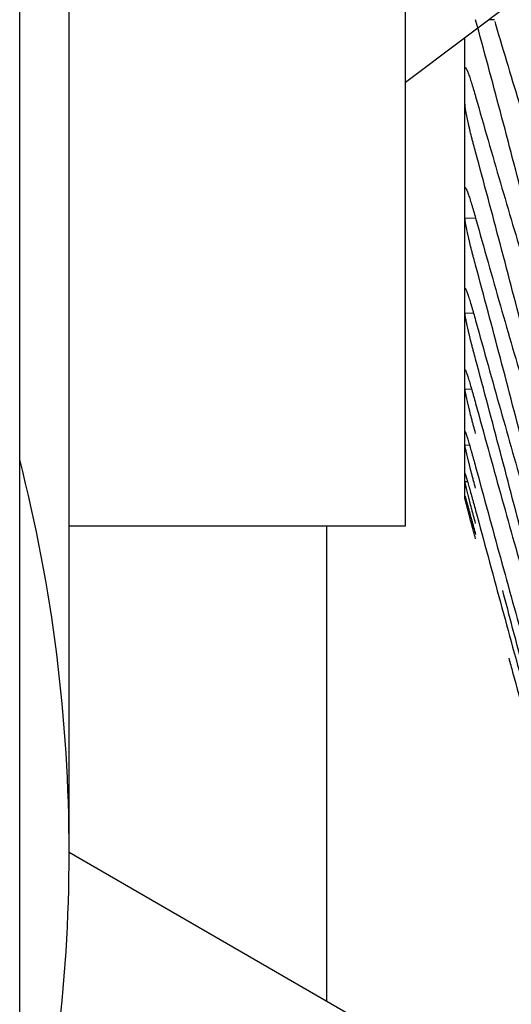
# Model space of a CAD drawing. Header units: inches. Extents: x 0 to 20790, y -12 to 14700.
# Tile 52 of 256: x 6240 to 6265, y 4599 to 4648. Entities that reach past the tile are written whole.
import ezdxf

# ---------------------------------------------------------------- set-up
doc = ezdxf.new("R2010")
doc.units = ezdxf.units.IN
doc.layers.add('1', color=7, linetype='Continuous', true_color=0xffffff)

msp = doc.modelspace()

# ---------------------------------------------------------------- linework, layer by layer
at = {"layer": '1', "color": 2, "linetype": 'Continuous', "lineweight": 25}
for p, q in [((6242.558, 4606.355), (6242.558, 4797.657)), ((6259.558, 4622.855), (6259.558, 4797.652)), ((6240.058, 4456.755), (6240.058, 4755.955)), ((6259.558, 4645.255), (6358.558, 4719.855)), ((6264.056, 4648.418), (6263.756, 4648.418)), ((6262.558, 4645.048), (6262.558, 4647.516)), ((6262.558, 4639.138), (6262.558, 4645.048)), ((6262.558, 4634.198), (6262.558, 4639.138)), ((6262.558, 4630.237), (6262.558, 4634.198)), ((6262.558, 4627.261), (6262.558, 4630.237)), ((6262.558, 4625.274), (6262.558, 4627.261)), ((6262.558, 4624.279), (6262.558, 4625.274)), ((6262.695, 4625.068), (6262.561, 4625.068)), ((6262.558, 4624.279), (6262.558, 4624.155)), ((6242.558, 4622.855), (6259.558, 4622.855)), ((6255.558, 4622.856), (6255.558, 4598.85)), ((6242.558, 4606.355), (6259.635, 4596.496))]:
    msp.add_line(p, q, dxfattribs=at)
at = {"layer": '1', "color": 110, "linetype": 'Continuous', "lineweight": 13}
for p, q in [((6262.601, 4639.888), (6262.561, 4639.888)), ((6263.094, 4638.388), (6262.561, 4638.388)), ((6262.585, 4634.814), (6262.561, 4634.814)), ((6262.995, 4633.583), (6262.561, 4633.583)), ((6262.893, 4629.757), (6262.561, 4629.757)), ((6262.793, 4626.917), (6262.561, 4626.917))]:
    msp.add_line(p, q, dxfattribs=at)
at = {"layer": '1', "color": 2, "linetype": 'Continuous', "lineweight": 25}
for start, end in [(0, 14.36625), (345.63375, 0)]:
    msp.add_arc((6162.558, 4606.355), 80, start, end, dxfattribs=at)
for points in [[(6265.585, 4639.041), (6265.381, 4639.833), (6264.971, 4641.41), (6264.352, 4643.762), (6263.727, 4646.098), (6263.307, 4647.646), (6263.096, 4648.418)], [(6262.558, 4645.048), (6262.558, 4645.343), (6262.559, 4645.637), (6262.561, 4645.932)], [(6262.561, 4644.164), (6262.559, 4644.459), (6262.558, 4644.753), (6262.558, 4645.048)], [(6263.096, 4644.531), (6263.307, 4643.788), (6263.727, 4642.32), (6264.352, 4640.168), (6264.971, 4638.066), (6265.381, 4636.699), (6265.585, 4636.024)], [(6265.585, 4632.322), (6265.381, 4633.113), (6264.971, 4634.692), (6264.352, 4637.05), (6263.727, 4639.398), (6263.307, 4640.956), (6263.096, 4641.734)], [(6262.558, 4639.138), (6262.558, 4639.388), (6262.559, 4639.638), (6262.561, 4639.888)], [(6262.561, 4638.388), (6262.559, 4638.638), (6262.558, 4638.888), (6262.558, 4639.138)], [(6263.096, 4638.39), (6263.307, 4637.637), (6263.727, 4636.148), (6264.352, 4633.959), (6264.971, 4631.816), (6265.381, 4630.419), (6265.585, 4629.728)], [(6265.585, 4626.585), (6265.381, 4627.374), (6264.971, 4628.952), (6264.352, 4631.312), (6263.727, 4633.667), (6263.307, 4635.234), (6263.096, 4636.016)], [(6262.558, 4634.198), (6262.558, 4634.404), (6262.559, 4634.609), (6262.561, 4634.814)], [(6262.561, 4633.583), (6262.559, 4633.788), (6262.558, 4633.993), (6262.558, 4634.198)], [(6263.096, 4633.222), (6263.307, 4632.46), (6263.727, 4630.951), (6264.352, 4628.728), (6264.971, 4626.548), (6265.381, 4625.122), (6265.585, 4624.416)], [(6265.585, 4621.838), (6265.381, 4622.625), (6264.971, 4624.198), (6264.352, 4626.557), (6263.727, 4628.916), (6263.307, 4630.488), (6263.096, 4631.274)], [(6262.558, 4630.237), (6262.558, 4630.397), (6262.559, 4630.557), (6262.561, 4630.717)], [(6262.561, 4629.757), (6262.559, 4629.917), (6262.558, 4630.077), (6262.558, 4630.237)], [(6263.096, 4629.033), (6263.307, 4628.264), (6263.727, 4626.737), (6264.352, 4624.485), (6264.971, 4622.27), (6265.381, 4620.819), (6265.585, 4620.099)], [(6262.558, 4627.261), (6262.558, 4627.375), (6262.559, 4627.49), (6262.561, 4627.604)], [(6262.561, 4626.917), (6262.559, 4627.032), (6262.558, 4627.146), (6262.558, 4627.261)], [(6263.096, 4625.831), (6263.307, 4625.055), (6263.727, 4623.515), (6264.352, 4621.236), (6264.971, 4618.99), (6265.381, 4617.515), (6265.585, 4616.783)], [(6262.558, 4625.274), (6262.558, 4625.342), (6262.559, 4625.411), (6262.561, 4625.48)], [(6262.561, 4625.068), (6262.559, 4625.136), (6262.558, 4625.205), (6262.558, 4625.274)], [(6262.558, 4624.279), (6262.558, 4624.302), (6262.559, 4624.325), (6262.561, 4624.348)], [(6262.561, 4624.211), (6262.559, 4624.234), (6262.558, 4624.257), (6262.558, 4624.279)], [(6263.096, 4623.621), (6263.307, 4622.84), (6263.727, 4621.287), (6264.352, 4618.986), (6264.971, 4616.713), (6265.381, 4615.216), (6265.585, 4614.473)]]:
    msp.add_open_spline(points, degree=3, dxfattribs=at)
for points, knots in [([(6264.064, 4648.318), (6264.16, 4647.995), (6264.463, 4646.975), (6264.971, 4645.289), (6265.381, 4643.955), (6265.585, 4643.297)], [0, 0, 0, 0, 0.186785, 0.593393, 1, 1, 1, 1]), ([(6262.561, 4645.932), (6262.561, 4645.949), (6262.563, 4645.977), (6262.571, 4645.999), (6262.58, 4646), (6262.588, 4645.997), (6262.591, 4645.995), (6262.597, 4645.989), (6262.6, 4645.985), (6262.618, 4645.963), (6262.634, 4645.932), (6262.659, 4645.879), (6262.664, 4645.867), (6262.672, 4645.849), (6262.675, 4645.842), (6262.681, 4645.829), (6262.695, 4645.796), (6262.721, 4645.728), (6262.747, 4645.658), (6262.774, 4645.582), (6262.788, 4645.541), (6262.832, 4645.412), (6262.863, 4645.318), (6262.91, 4645.166), (6262.927, 4645.113), (6262.951, 4645.031), (6262.96, 4645.003), (6262.976, 4644.947), (6262.985, 4644.918), (6263.027, 4644.775), (6263.061, 4644.655), (6263.096, 4644.531)], [0, 0, 0, 0, 0.0625, 0.125, 0.1875, 0.1875, 0.21875, 0.21875, 0.25, 0.25, 0.375, 0.375, 0.40625, 0.40625, 0.421875, 0.421875, 0.4375, 0.5, 0.5625, 0.5625, 0.625, 0.625, 0.75, 0.75, 0.8125, 0.8125, 0.84375, 0.84375, 0.875, 0.875, 1, 1, 1, 1]), ([(6263.096, 4641.734), (6263.061, 4641.859), (6263.027, 4641.985), (6262.977, 4642.176), (6262.96, 4642.24), (6262.936, 4642.336), (6262.927, 4642.368), (6262.911, 4642.433), (6262.903, 4642.465), (6262.863, 4642.625), (6262.832, 4642.749), (6262.789, 4642.932), (6262.775, 4642.993), (6262.755, 4643.082), (6262.748, 4643.111), (6262.735, 4643.169), (6262.728, 4643.198), (6262.697, 4643.339), (6262.675, 4643.445), (6262.65, 4643.568), (6262.645, 4643.592), (6262.636, 4643.64), (6262.631, 4643.663), (6262.619, 4643.731), (6262.611, 4643.774), (6262.59, 4643.894), (6262.579, 4643.964), (6262.57, 4644.038), (6262.569, 4644.052), (6262.566, 4644.079), (6262.565, 4644.091), (6262.562, 4644.126), (6262.561, 4644.147), (6262.561, 4644.164)], [0, 0, 0, 0, 0.125, 0.125, 0.1875, 0.1875, 0.21875, 0.21875, 0.25, 0.25, 0.375, 0.375, 0.4375, 0.4375, 0.46875, 0.46875, 0.5, 0.5, 0.625, 0.625, 0.65625, 0.65625, 0.6875, 0.6875, 0.75, 0.75, 0.875, 0.875, 0.90625, 0.90625, 0.9375, 0.9375, 1, 1, 1, 1]), ([(6262.561, 4639.888), (6262.561, 4639.903), (6262.563, 4639.925), (6262.571, 4639.939), (6262.58, 4639.936), (6262.588, 4639.928), (6262.591, 4639.925), (6262.597, 4639.916), (6262.6, 4639.911), (6262.618, 4639.882), (6262.634, 4639.847), (6262.659, 4639.787), (6262.664, 4639.774), (6262.672, 4639.754), (6262.675, 4639.747), (6262.681, 4639.733), (6262.695, 4639.697), (6262.721, 4639.624), (6262.747, 4639.549), (6262.774, 4639.469), (6262.788, 4639.426), (6262.832, 4639.291), (6262.863, 4639.194), (6262.91, 4639.037), (6262.927, 4638.983), (6262.951, 4638.899), (6262.96, 4638.871), (6262.976, 4638.813), (6262.985, 4638.784), (6263.027, 4638.637), (6263.061, 4638.516), (6263.096, 4638.39)], [0, 0, 0, 0, 0.0625, 0.125, 0.1875, 0.1875, 0.21875, 0.21875, 0.25, 0.25, 0.375, 0.375, 0.40625, 0.40625, 0.421875, 0.421875, 0.4375, 0.5, 0.5625, 0.5625, 0.625, 0.625, 0.75, 0.75, 0.8125, 0.8125, 0.84375, 0.84375, 0.875, 0.875, 1, 1, 1, 1]), ([(6263.096, 4636.016), (6263.061, 4636.142), (6263.027, 4636.269), (6262.977, 4636.46), (6262.96, 4636.524), (6262.936, 4636.62), (6262.927, 4636.652), (6262.911, 4636.716), (6262.903, 4636.749), (6262.863, 4636.907), (6262.832, 4637.031), (6262.789, 4637.211), (6262.775, 4637.27), (6262.755, 4637.358), (6262.748, 4637.387), (6262.735, 4637.444), (6262.728, 4637.472), (6262.697, 4637.609), (6262.675, 4637.712), (6262.65, 4637.831), (6262.645, 4637.854), (6262.636, 4637.9), (6262.631, 4637.923), (6262.619, 4637.988), (6262.611, 4638.028), (6262.59, 4638.142), (6262.579, 4638.208), (6262.57, 4638.275), (6262.569, 4638.288), (6262.566, 4638.312), (6262.565, 4638.324), (6262.562, 4638.355), (6262.561, 4638.373), (6262.561, 4638.388)], [0, 0, 0, 0, 0.125, 0.125, 0.1875, 0.1875, 0.21875, 0.21875, 0.25, 0.25, 0.375, 0.375, 0.4375, 0.4375, 0.46875, 0.46875, 0.5, 0.5, 0.625, 0.625, 0.65625, 0.65625, 0.6875, 0.6875, 0.75, 0.75, 0.875, 0.875, 0.90625, 0.90625, 0.9375, 0.9375, 1, 1, 1, 1]), ([(6262.561, 4634.814), (6262.561, 4634.826), (6262.563, 4634.843), (6262.571, 4634.849), (6262.58, 4634.84), (6262.588, 4634.829), (6262.591, 4634.824), (6262.597, 4634.813), (6262.6, 4634.807), (6262.618, 4634.771), (6262.634, 4634.731), (6262.659, 4634.665), (6262.664, 4634.651), (6262.672, 4634.629), (6262.675, 4634.621), (6262.681, 4634.606), (6262.695, 4634.567), (6262.721, 4634.489), (6262.747, 4634.41), (6262.774, 4634.326), (6262.788, 4634.282), (6262.832, 4634.141), (6262.863, 4634.04), (6262.91, 4633.879), (6262.927, 4633.823), (6262.951, 4633.738), (6262.96, 4633.709), (6262.976, 4633.65), (6262.985, 4633.621), (6263.027, 4633.471), (6263.061, 4633.348), (6263.096, 4633.222)], [0, 0, 0, 0, 0.0625, 0.125, 0.1875, 0.1875, 0.21875, 0.21875, 0.25, 0.25, 0.375, 0.375, 0.40625, 0.40625, 0.421875, 0.421875, 0.4375, 0.5, 0.5625, 0.5625, 0.625, 0.625, 0.75, 0.75, 0.8125, 0.8125, 0.84375, 0.84375, 0.875, 0.875, 1, 1, 1, 1]), ([(6263.096, 4631.274), (6263.061, 4631.401), (6263.027, 4631.529), (6262.977, 4631.72), (6262.96, 4631.783), (6262.936, 4631.879), (6262.927, 4631.911), (6262.911, 4631.975), (6262.903, 4632.007), (6262.863, 4632.164), (6262.832, 4632.286), (6262.789, 4632.464), (6262.775, 4632.522), (6262.755, 4632.608), (6262.748, 4632.636), (6262.735, 4632.691), (6262.728, 4632.719), (6262.697, 4632.853), (6262.675, 4632.952), (6262.65, 4633.067), (6262.645, 4633.089), (6262.636, 4633.133), (6262.631, 4633.154), (6262.619, 4633.216), (6262.611, 4633.255), (6262.59, 4633.362), (6262.579, 4633.423), (6262.57, 4633.485), (6262.569, 4633.496), (6262.566, 4633.518), (6262.565, 4633.528), (6262.562, 4633.556), (6262.561, 4633.571), (6262.561, 4633.583)], [0, 0, 0, 0, 0.125, 0.125, 0.1875, 0.1875, 0.21875, 0.21875, 0.25, 0.25, 0.375, 0.375, 0.4375, 0.4375, 0.46875, 0.46875, 0.5, 0.5, 0.625, 0.625, 0.65625, 0.65625, 0.6875, 0.6875, 0.75, 0.75, 0.875, 0.875, 0.90625, 0.90625, 0.9375, 0.9375, 1, 1, 1, 1]), ([(6262.561, 4630.717), (6262.561, 4630.726), (6262.563, 4630.738), (6262.571, 4630.736), (6262.58, 4630.722), (6262.588, 4630.707), (6262.591, 4630.701), (6262.597, 4630.687), (6262.6, 4630.679), (6262.618, 4630.638), (6262.634, 4630.592), (6262.659, 4630.52), (6262.664, 4630.505), (6262.672, 4630.482), (6262.675, 4630.473), (6262.681, 4630.457), (6262.695, 4630.415), (6262.721, 4630.332), (6262.747, 4630.249), (6262.774, 4630.161), (6262.788, 4630.115), (6262.832, 4629.969), (6262.863, 4629.865), (6262.91, 4629.7), (6262.927, 4629.643), (6262.951, 4629.556), (6262.96, 4629.526), (6262.976, 4629.466), (6262.985, 4629.436), (6263.027, 4629.285), (6263.061, 4629.161), (6263.096, 4629.033)], [0, 0, 0, 0, 0.0625, 0.125, 0.1875, 0.1875, 0.21875, 0.21875, 0.25, 0.25, 0.375, 0.375, 0.40625, 0.40625, 0.421875, 0.421875, 0.4375, 0.5, 0.5625, 0.5625, 0.625, 0.625, 0.75, 0.75, 0.8125, 0.8125, 0.84375, 0.84375, 0.875, 0.875, 1, 1, 1, 1]), ([(6263.096, 4627.515), (6263.061, 4627.643), (6263.027, 4627.771), (6262.977, 4627.961), (6262.96, 4628.025), (6262.936, 4628.12), (6262.927, 4628.152), (6262.911, 4628.215), (6262.903, 4628.247), (6262.863, 4628.403), (6262.832, 4628.523), (6262.789, 4628.697), (6262.775, 4628.754), (6262.755, 4628.838), (6262.748, 4628.866), (6262.735, 4628.92), (6262.728, 4628.946), (6262.697, 4629.077), (6262.675, 4629.173), (6262.65, 4629.282), (6262.645, 4629.304), (6262.636, 4629.345), (6262.631, 4629.366), (6262.619, 4629.425), (6262.611, 4629.461), (6262.59, 4629.562), (6262.579, 4629.618), (6262.57, 4629.673), (6262.569, 4629.684), (6262.566, 4629.703), (6262.565, 4629.712), (6262.562, 4629.735), (6262.561, 4629.748), (6262.561, 4629.757)], [0, 0, 0, 0, 0.125, 0.125, 0.1875, 0.1875, 0.21875, 0.21875, 0.25, 0.25, 0.375, 0.375, 0.4375, 0.4375, 0.46875, 0.46875, 0.5, 0.5, 0.625, 0.625, 0.65625, 0.65625, 0.6875, 0.6875, 0.75, 0.75, 0.875, 0.875, 0.90625, 0.90625, 0.9375, 0.9375, 1, 1, 1, 1]), ([(6262.561, 4627.604), (6262.561, 4627.611), (6262.563, 4627.617), (6262.571, 4627.608), (6262.58, 4627.588), (6262.588, 4627.569), (6262.591, 4627.561), (6262.597, 4627.545), (6262.6, 4627.536), (6262.618, 4627.488), (6262.634, 4627.438), (6262.659, 4627.36), (6262.664, 4627.344), (6262.672, 4627.318), (6262.675, 4627.31), (6262.681, 4627.292), (6262.695, 4627.247), (6262.721, 4627.16), (6262.747, 4627.073), (6262.774, 4626.981), (6262.788, 4626.933), (6262.832, 4626.782), (6262.863, 4626.675), (6262.91, 4626.506), (6262.927, 4626.448), (6262.951, 4626.359), (6262.96, 4626.329), (6262.976, 4626.269), (6262.985, 4626.238), (6263.027, 4626.085), (6263.061, 4625.959), (6263.096, 4625.831)], [0, 0, 0, 0, 0.0625, 0.125, 0.1875, 0.1875, 0.21875, 0.21875, 0.25, 0.25, 0.375, 0.375, 0.40625, 0.40625, 0.421875, 0.421875, 0.4375, 0.5, 0.5625, 0.5625, 0.625, 0.625, 0.75, 0.75, 0.8125, 0.8125, 0.84375, 0.84375, 0.875, 0.875, 1, 1, 1, 1]), ([(6263.096, 4624.745), (6263.061, 4624.874), (6263.027, 4625.001), (6262.977, 4625.191), (6262.96, 4625.255), (6262.936, 4625.349), (6262.927, 4625.38), (6262.911, 4625.443), (6262.903, 4625.474), (6262.863, 4625.629), (6262.832, 4625.747), (6262.789, 4625.918), (6262.775, 4625.974), (6262.755, 4626.056), (6262.748, 4626.082), (6262.735, 4626.135), (6262.728, 4626.161), (6262.697, 4626.287), (6262.675, 4626.38), (6262.65, 4626.484), (6262.645, 4626.505), (6262.636, 4626.544), (6262.631, 4626.564), (6262.619, 4626.619), (6262.611, 4626.654), (6262.59, 4626.747), (6262.579, 4626.799), (6262.57, 4626.848), (6262.569, 4626.857), (6262.566, 4626.873), (6262.565, 4626.881), (6262.562, 4626.901), (6262.561, 4626.911), (6262.561, 4626.917)], [0, 0, 0, 0, 0.125, 0.125, 0.1875, 0.1875, 0.21875, 0.21875, 0.25, 0.25, 0.375, 0.375, 0.4375, 0.4375, 0.46875, 0.46875, 0.5, 0.5, 0.625, 0.625, 0.65625, 0.65625, 0.6875, 0.6875, 0.75, 0.75, 0.875, 0.875, 0.90625, 0.90625, 0.9375, 0.9375, 1, 1, 1, 1]), ([(6262.561, 4625.48), (6262.561, 4625.484), (6262.563, 4625.485), (6262.571, 4625.468), (6262.58, 4625.443), (6262.588, 4625.42), (6262.591, 4625.411), (6262.597, 4625.392), (6262.6, 4625.382), (6262.618, 4625.328), (6262.634, 4625.273), (6262.659, 4625.189), (6262.664, 4625.172), (6262.672, 4625.145), (6262.675, 4625.136), (6262.681, 4625.117), (6262.695, 4625.069), (6262.721, 4624.977), (6262.747, 4624.886), (6262.774, 4624.791), (6262.788, 4624.741), (6262.832, 4624.585), (6262.863, 4624.476), (6262.91, 4624.303), (6262.927, 4624.245), (6262.951, 4624.154), (6262.96, 4624.124), (6262.976, 4624.062), (6262.985, 4624.031), (6263.027, 4623.876), (6263.061, 4623.75), (6263.096, 4623.621)], [0, 0, 0, 0, 0.0625, 0.125, 0.1875, 0.1875, 0.21875, 0.21875, 0.25, 0.25, 0.375, 0.375, 0.40625, 0.40625, 0.421875, 0.421875, 0.4375, 0.5, 0.5625, 0.5625, 0.625, 0.625, 0.75, 0.75, 0.8125, 0.8125, 0.84375, 0.84375, 0.875, 0.875, 1, 1, 1, 1]), ([(6263.096, 4622.969), (6263.061, 4623.097), (6263.027, 4623.225), (6262.977, 4623.414), (6262.96, 4623.477), (6262.936, 4623.571), (6262.927, 4623.602), (6262.911, 4623.664), (6262.903, 4623.695), (6262.863, 4623.847), (6262.832, 4623.964), (6262.789, 4624.131), (6262.775, 4624.185), (6262.755, 4624.264), (6262.748, 4624.291), (6262.735, 4624.342), (6262.728, 4624.367), (6262.697, 4624.489), (6262.675, 4624.577), (6262.65, 4624.677), (6262.645, 4624.696), (6262.636, 4624.734), (6262.631, 4624.752), (6262.619, 4624.804), (6262.611, 4624.836), (6262.59, 4624.923), (6262.579, 4624.97), (6262.57, 4625.012), (6262.569, 4625.02), (6262.566, 4625.034), (6262.565, 4625.04), (6262.562, 4625.056), (6262.561, 4625.064), (6262.561, 4625.068)], [0, 0, 0, 0, 0.125, 0.125, 0.1875, 0.1875, 0.21875, 0.21875, 0.25, 0.25, 0.375, 0.375, 0.4375, 0.4375, 0.46875, 0.46875, 0.5, 0.5, 0.625, 0.625, 0.65625, 0.65625, 0.6875, 0.6875, 0.75, 0.75, 0.875, 0.875, 0.90625, 0.90625, 0.9375, 0.9375, 1, 1, 1, 1]), ([(6262.561, 4624.348), (6262.561, 4624.35), (6262.563, 4624.346), (6262.571, 4624.32), (6262.58, 4624.29), (6262.588, 4624.263), (6262.591, 4624.253), (6262.597, 4624.232), (6262.6, 4624.22), (6262.618, 4624.16), (6262.634, 4624.1), (6262.659, 4624.011), (6262.664, 4623.993), (6262.672, 4623.964), (6262.675, 4623.954), (6262.681, 4623.934), (6262.695, 4623.884), (6262.721, 4623.788), (6262.747, 4623.693), (6262.774, 4623.595), (6262.788, 4623.543), (6262.832, 4623.383), (6262.863, 4623.27), (6262.91, 4623.095), (6262.927, 4623.035), (6262.951, 4622.943), (6262.96, 4622.912), (6262.976, 4622.85), (6262.985, 4622.819), (6263.027, 4622.662), (6263.061, 4622.535), (6263.096, 4622.406)], [0, 0, 0, 0, 0.0625, 0.125, 0.1875, 0.1875, 0.21875, 0.21875, 0.25, 0.25, 0.375, 0.375, 0.40625, 0.40625, 0.421875, 0.421875, 0.4375, 0.5, 0.5625, 0.5625, 0.625, 0.625, 0.75, 0.75, 0.8125, 0.8125, 0.84375, 0.84375, 0.875, 0.875, 1, 1, 1, 1]), ([(6263.096, 4622.189), (6263.061, 4622.318), (6263.027, 4622.445), (6262.977, 4622.633), (6262.96, 4622.695), (6262.936, 4622.788), (6262.927, 4622.818), (6262.911, 4622.88), (6262.903, 4622.91), (6262.863, 4623.06), (6262.832, 4623.175), (6262.789, 4623.338), (6262.775, 4623.391), (6262.755, 4623.468), (6262.748, 4623.493), (6262.735, 4623.542), (6262.728, 4623.567), (6262.697, 4623.684), (6262.675, 4623.769), (6262.65, 4623.863), (6262.645, 4623.882), (6262.636, 4623.917), (6262.631, 4623.934), (6262.619, 4623.983), (6262.611, 4624.013), (6262.59, 4624.092), (6262.579, 4624.134), (6262.57, 4624.17), (6262.569, 4624.177), (6262.566, 4624.188), (6262.565, 4624.193), (6262.562, 4624.205), (6262.561, 4624.209), (6262.561, 4624.211)], [0, 0, 0, 0, 0.125, 0.125, 0.1875, 0.1875, 0.21875, 0.21875, 0.25, 0.25, 0.375, 0.375, 0.4375, 0.4375, 0.46875, 0.46875, 0.5, 0.5, 0.625, 0.625, 0.65625, 0.65625, 0.6875, 0.6875, 0.75, 0.75, 0.875, 0.875, 0.90625, 0.90625, 0.9375, 0.9375, 1, 1, 1, 1]), ([(6265.585, 4615.345), (6265.381, 4616.122), (6265.01, 4617.531), (6264.637, 4618.944), (6264.47, 4619.577)], [0, 0, 0, 0, 0.552906, 1, 1, 1, 1]), ([(6264.777, 4616.162), (6264.841, 4615.923), (6265.112, 4614.921), (6265.381, 4613.926), (6265.585, 4613.173)], [0, 0, 0, 0, 0.238422, 1, 1, 1, 1])]:
    msp.add_open_spline(points, degree=3, knots=knots, dxfattribs=at)

doc.saveas('drawing.dxf')
